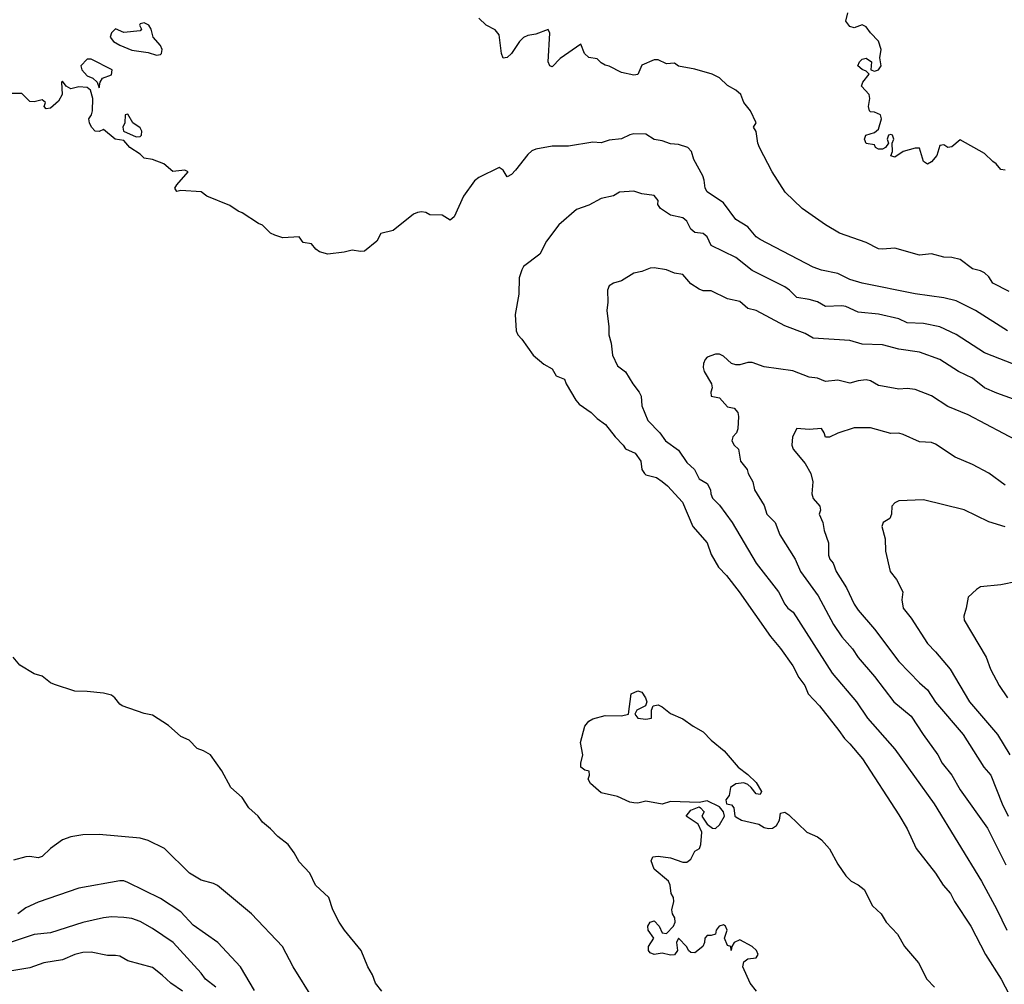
# Model space of a CAD drawing. Header units: metres. Extents: x -51132 to -49532, y -231222 to -229437.
# Tile 234 of 256: x -49886 to -49765, y -230412 to -230294. Entities that reach past the tile are written whole.
import ezdxf

# ---------------------------------------------------------------- set-up
doc = ezdxf.new("R2010")
doc.units = ezdxf.units.M
doc.layers.add('CONTOUR_INDEX', color=1, linetype='Continuous')
doc.layers.add('CONTOUR_INTER', color=3, linetype='Continuous')

msp = doc.modelspace()

# ---------------------------------------------------------------- linework, layer by layer
at = {"layer": 'CONTOUR_INDEX'}
for points, elevation in [([(-49871.08, -230294.59), (-49871.16, -230294.76), (-49870.92, -230295.26), (-49871.08, -230295.45), (-49873.08, -230295.67), (-49874.08, -230295.2), (-49874.58, -230295.69), (-49874.73, -230296.26), (-49874.35, -230296.76), (-49873.58, -230297.24), (-49872.08, -230297.82), (-49870.08, -230298.14), (-49869.08, -230298.44), (-49868.58, -230298.35), (-49868.45, -230298.26), (-49868.36, -230297.76), (-49868.58, -230297.25), (-49869.47, -230296.26), (-49869.73, -230295.26), (-49870.01, -230294.76), (-49870.58, -230294.49), (-49871.08, -230294.59)], 80), ([(-49877.58, -230298.94), (-49878.34, -230299.76), (-49878.24, -230300.26), (-49877.58, -230300.99), (-49876.86, -230301.26), (-49876.36, -230301.76), (-49876.08, -230302.47), (-49875.98, -230301.76), (-49875.67, -230301.26), (-49874.58, -230300.84), (-49874.52, -230300.26), (-49877.08, -230298.95), (-49877.58, -230298.94)], 80), ([(-49764.78, -230332.26), (-49768.7, -230329.76), (-49771.08, -230328.59), (-49772.58, -230328.19), (-49776.08, -230327.73), (-49782.58, -230326.39), (-49784.08, -230325.95), (-49785.58, -230325.23), (-49787.58, -230324.82), (-49788.58, -230324.46), (-49795.08, -230321.06), (-49795.58, -230320.71), (-49796.58, -230319.5), (-49798.08, -230318.6), (-49799.58, -230316.54), (-49801.58, -230315.19), (-49801.82, -230314.76), (-49801.94, -230313.76), (-49802.13, -230313.26), (-49803.23, -230311.26), (-49803.51, -230310.26), (-49803.96, -230309.76), (-49805.08, -230309.39), (-49806.08, -230309.31), (-49807.08, -230308.95), (-49808.08, -230308.81), (-49809.08, -230308.15), (-49810.58, -230308.11), (-49811.08, -230308.21), (-49812.08, -230308.69), (-49813.58, -230308.87), (-49814.58, -230309.21), (-49815.58, -230309.12), (-49818.58, -230309.62), (-49820.58, -230309.61), (-49822.58, -230309.96), (-49823.08, -230310.18), (-49823.58, -230310.61), (-49825.08, -230312.57), (-49825.58, -230313.09), (-49826.08, -230313.38), (-49826.58, -230312.55), (-49827.08, -230312.24), (-49829.58, -230313.44), (-49830.08, -230313.85), (-49831.45, -230315.76), (-49832.58, -230318.26), (-49833.08, -230318.68), (-49834.08, -230318.08), (-49835.58, -230318.02), (-49836.08, -230317.75), (-49836.58, -230317.65), (-49837.08, -230317.74), (-49837.58, -230317.93), (-49840.08, -230319.95), (-49841.58, -230320.31), (-49842.08, -230321.27), (-49843.58, -230322.48), (-49844.08, -230322.53), (-49845.08, -230322.35), (-49846.08, -230322.62), (-49848.08, -230322.87), (-49849.08, -230322.56), (-49849.55, -230322.26), (-49850.08, -230321.57), (-49851.08, -230321.43), (-49851.58, -230320.73), (-49853.58, -230320.85), (-49854.58, -230320.52), (-49855.08, -230320.26), (-49856.08, -230319.29), (-49856.58, -230319.09), (-49858.58, -230317.79), (-49859.08, -230317.6), (-49860.08, -230316.89), (-49862.9, -230315.76), (-49863.58, -230315.2), (-49866.08, -230315.03), (-49866.58, -230315.17), (-49866.81, -230314.76), (-49866.58, -230314.37), (-49865.17, -230312.76), (-49865.58, -230312.55), (-49867.08, -230312.73), (-49868.18, -230311.76), (-49869.58, -230311.23), (-49870.58, -230311.1), (-49871.08, -230310.57), (-49872.32, -230309.76), (-49873.08, -230308.93), (-49874.13, -230308.76), (-49875.58, -230307.58), (-49876.08, -230307.8), (-49876.58, -230307.75), (-49877.02, -230307.26), (-49877.27, -230306.76), (-49877.35, -230306.26), (-49877.03, -230305.76), (-49876.9, -230305.26), (-49876.87, -230303.76), (-49877.16, -230302.76), (-49877.58, -230302.41), (-49878.58, -230302.33), (-49879.58, -230302.56), (-49880.15, -230302.26), (-49880.58, -230301.63), (-49880.73, -230301.76), (-49880.65, -230303.26), (-49881.08, -230304.09), (-49882.08, -230304.96), (-49882.58, -230305.03), (-49882.85, -230304.76), (-49882.68, -230304.26), (-49883.08, -230303.92), (-49884.08, -230304.18), (-49884.58, -230304.13), (-49885.58, -230303.14), (-49887.08, -230303.15)], 80), ([(-49872.58, -230305.69), (-49872.9, -230305.76), (-49872.94, -230306.76), (-49873.21, -230307.26), (-49873.11, -230307.76), (-49871.58, -230308.45), (-49871.08, -230308.43), (-49870.91, -230308.26), (-49870.85, -230307.76), (-49871.08, -230307.35), (-49871.96, -230306.76), (-49872.58, -230305.69)], 80), ([(-49765.08, -230356.3), (-49767.08, -230355.69), (-49770.08, -230354.19), (-49775.08, -230352.98), (-49778.08, -230353.1), (-49778.58, -230353.34), (-49778.96, -230353.76), (-49779, -230354.76), (-49779.2, -230355.26), (-49780.01, -230355.76), (-49780.17, -230356.26), (-49779.77, -230357.76), (-49779.72, -230359.26), (-49779.17, -230361.76), (-49778.38, -230362.76), (-49777.59, -230364.26), (-49777.72, -230365.26), (-49777.58, -230366.26), (-49776.58, -230367.51), (-49774.58, -230370.62), (-49773.58, -230371.61), (-49771.79, -230373.76), (-49769.42, -230377.76), (-49765.98, -230381.76), (-49764.47, -230384.26)], 75), ([(-49810.9, -230376.76), (-49810.08, -230376.39), (-49809.58, -230376.56), (-49809.12, -230377.26), (-49808.98, -230377.76), (-49809.12, -230378.26), (-49810.19, -230378.76), (-49810.44, -230379.26), (-49810.06, -230379.76), (-49809.08, -230379.88), (-49808.41, -230379.76), (-49808.39, -230378.76), (-49808.2, -230378.26), (-49807.58, -230378.12), (-49807.08, -230378.37), (-49806.08, -230379.18), (-49804.58, -230379.84), (-49803.3, -230380.76), (-49802.08, -230381.42), (-49801.08, -230382.47), (-49799.49, -230383.76), (-49797.78, -230385.76), (-49796.58, -230386.67), (-49795.58, -230387.65), (-49794.93, -230388.76), (-49795.08, -230389.14), (-49795.58, -230389.05), (-49796.17, -230388.26), (-49796.58, -230387.91), (-49797.08, -230387.71), (-49798.08, -230387.8), (-49798.73, -230388.26), (-49798.9, -230389.26), (-49799.31, -230389.76), (-49799.21, -230390.26), (-49798.58, -230390.39), (-49798.31, -230390.76), (-49798.2, -230391.76), (-49798.08, -230391.87), (-49797.39, -230392.26), (-49795.27, -230392.76), (-49794.58, -230393.16), (-49794.08, -230393.3), (-49793.58, -230393.24), (-49793.08, -230392.93), (-49792.71, -230392.26), (-49792.58, -230391.4), (-49792.08, -230391.3), (-49791.58, -230391.61), (-49789.36, -230393.76), (-49788.08, -230394.31), (-49787.58, -230394.7), (-49786.58, -230395.79), (-49785.58, -230397.68), (-49784.58, -230399.08), (-49783.95, -230399.76), (-49783.08, -230400.19), (-49782.36, -230400.76), (-49781.34, -230402.76), (-49780.26, -230403.76), (-49779.63, -230404.76), (-49778.25, -230406.26), (-49777.41, -230407.76), (-49775.69, -230409.76), (-49774.65, -230411.76), (-49773.71, -230412.76)], 80), ([(-49795.54, -230413.26), (-49796.31, -230412.26), (-49797.2, -230410.26), (-49797.08, -230409.64), (-49796.58, -230409.27), (-49795.58, -230409.15), (-49795.33, -230408.76), (-49795.54, -230408.26), (-49796.08, -230407.75), (-49797.58, -230406.95), (-49798.28, -230407.26), (-49798.57, -230407.76), (-49798.63, -230408.26), (-49798.67, -230407.76), (-49799.08, -230407.63), (-49799.45, -230406.76), (-49799.13, -230405.76), (-49799.33, -230405.26), (-49799.58, -230405.1), (-49800.11, -230405.26), (-49800.48, -230405.76), (-49800.55, -230406.26), (-49801.08, -230406.43), (-49801.58, -230406.43), (-49801.87, -230406.76), (-49801.89, -230407.26), (-49802.13, -230407.76), (-49803.08, -230408.56), (-49803.58, -230408.48), (-49803.86, -230408.26), (-49804.08, -230407.81), (-49805.08, -230406.76), (-49805.36, -230407.26), (-49805.22, -230408.26), (-49805.58, -230408.79), (-49806.08, -230408.81), (-49807.08, -230408.59), (-49808.08, -230408.73), (-49808.58, -230408.56), (-49808.79, -230408.26), (-49808.77, -230407.76), (-49808.11, -230406.76), (-49808.82, -230405.76), (-49808.84, -230405.26), (-49808.58, -230404.76), (-49808.08, -230404.61), (-49807.47, -230405.26), (-49807.08, -230406.07), (-49806.58, -230406.16), (-49805.72, -230405.26), (-49805.49, -230404.76), (-49805.53, -230404.26), (-49805.85, -230403.76), (-49805.93, -230403.26), (-49805.67, -230402.26), (-49805.71, -230401.76), (-49806.01, -230401.26), (-49806.1, -230400.26), (-49806.33, -230399.76), (-49808.07, -230398.26), (-49808.43, -230397.26), (-49808.25, -230396.76), (-49807.58, -230396.69), (-49806.08, -230396.89), (-49804.58, -230397.44), (-49804.08, -230397.44), (-49803.58, -230397.06), (-49803.08, -230396.06), (-49802.52, -230395.76), (-49802.34, -230395.26), (-49802.24, -230393.76), (-49802.68, -230392.76), (-49804.15, -230391.76), (-49803.58, -230391.03), (-49802.58, -230390.63), (-49802.4, -230390.76), (-49801.96, -230391.26), (-49802.22, -230391.76), (-49802.08, -230392.01), (-49801.58, -230392.75), (-49800.93, -230393.26), (-49800.58, -230393.31), (-49800.08, -230392.84), (-49799.47, -230391.76), (-49799.6, -230391.26), (-49800.08, -230390.63), (-49801.58, -230389.89), (-49802.58, -230390.12), (-49806.08, -230389.99), (-49807.08, -230390.29), (-49809.08, -230389.96), (-49810.08, -230390.2), (-49810.58, -230390.16), (-49811.08, -230390.06), (-49812.58, -230389.35), (-49814.58, -230388.91), (-49815.87, -230387.76), (-49816.16, -230387.26), (-49816.01, -230386.76), (-49816.05, -230386.26), (-49816.58, -230386.15), (-49817.06, -230385.76), (-49817.08, -230385.26), (-49816.81, -230384.26), (-49817.12, -230382.76), (-49816.58, -230380.76), (-49816.08, -230380.13), (-49815.58, -230379.84), (-49814.08, -230379.42), (-49812.08, -230379.49), (-49811.24, -230379.26), (-49810.9, -230376.76)], 80), ([(-49865.89, -230413.26), (-49867.3, -230412.26), (-49868.36, -230411.26), (-49869.58, -230410.35), (-49872.58, -230409.52), (-49873.58, -230408.97), (-49874.08, -230408.87), (-49875.08, -230408.85), (-49877.08, -230408.47), (-49878.08, -230408.48), (-49879.08, -230408.73), (-49880.58, -230409.4), (-49882.87, -230409.76), (-49884.58, -230410.39), (-49889.08, -230411.13)], 75)]:
    msp.add_lwpolyline(points, dxfattribs=dict(at, elevation=elevation))
at = {"layer": 'CONTOUR_INTER'}
for points, elevation in [([(-49764.58, -230327.43), (-49766.58, -230326.4), (-49767.08, -230325.62), (-49767.58, -230325.16), (-49768.08, -230324.89), (-49769.08, -230324.65), (-49770.58, -230323.49), (-49771.58, -230323.25), (-49772.58, -230323.22), (-49774.08, -230322.83), (-49775.58, -230322.99), (-49778.58, -230322.12), (-49780.08, -230322.26), (-49780.58, -230322.18), (-49782.08, -230321.44), (-49785.37, -230320.26), (-49787.08, -230319.25), (-49789.92, -230317.26), (-49792.02, -230315.26), (-49793.6, -230312.76), (-49795.15, -230309.76), (-49795.36, -230309.26), (-49795.58, -230307.8), (-49795.9, -230307.26), (-49795.58, -230306.76), (-49796.29, -230305.26), (-49797.1, -230304.26), (-49797.47, -230303.26), (-49798.08, -230302.72), (-49799.08, -230302.16), (-49800.08, -230301.24), (-49800.95, -230300.76), (-49803.08, -230300.17), (-49805.08, -230299.81), (-49805.58, -230299.42), (-49806.58, -230299.49), (-49807.58, -230299.02), (-49808.08, -230299), (-49809.58, -230299.67), (-49810.08, -230300.81), (-49810.58, -230300.88), (-49812.08, -230300.57), (-49813.58, -230299.79), (-49814.08, -230299.67), (-49814.58, -230299.39), (-49815.08, -230298.9), (-49816.08, -230298.73), (-49816.6, -230298.26), (-49817.08, -230297.1), (-49819.58, -230298.87), (-49820.58, -230299.88), (-49820.87, -230299.76), (-49821.07, -230299.26), (-49820.87, -230295.76), (-49821.08, -230295.3), (-49822.58, -230295.87), (-49823.58, -230296.05), (-49824.08, -230296.3), (-49824.58, -230296.79), (-49825.58, -230298.23), (-49826.08, -230298.73), (-49826.58, -230298.83), (-49826.77, -230298.26), (-49827.08, -230295.94), (-49827.58, -230295.35), (-49828.68, -230294.76), (-49829.58, -230293.91)], 81), ([(-49765.08, -230312.55), (-49765.58, -230312.45), (-49766.16, -230311.76), (-49766.58, -230311.5), (-49767.58, -230310.51), (-49770.58, -230308.84), (-49771.58, -230309.68), (-49772.08, -230309.78), (-49772.58, -230309.44), (-49773.08, -230309.51), (-49773.43, -230310.76), (-49774.08, -230311.53), (-49774.58, -230311.81), (-49775.08, -230311.5), (-49775.58, -230309.86), (-49776.08, -230309.84), (-49777.58, -230310.28), (-49778.58, -230310.97), (-49779.08, -230310.79), (-49778.87, -230310.26), (-49778.91, -230309.26), (-49778.72, -230308.76), (-49778.87, -230308.26), (-49779.08, -230308.17), (-49779.35, -230308.26), (-49779.51, -230308.76), (-49779.34, -230309.26), (-49779.72, -230309.76), (-49780.08, -230309.98), (-49780.58, -230309.98), (-49780.95, -230309.76), (-49781.08, -230309.43), (-49782.08, -230309.27), (-49782.31, -230308.76), (-49782.14, -230308.26), (-49781.08, -230307.94), (-49780.58, -230307.52), (-49780.2, -230306.26), (-49780.34, -230305.76), (-49781.08, -230305.45), (-49781.58, -230305.39), (-49781.68, -230305.26), (-49781.82, -230304.76), (-49781.65, -230303.76), (-49781.74, -230303.26), (-49782.66, -230302.26), (-49782.49, -230301.76), (-49781.74, -230300.76), (-49782.08, -230300.39), (-49782.58, -230300.19), (-49783.12, -230299.76), (-49782.9, -230299.26), (-49782.58, -230298.95), (-49782.08, -230298.83), (-49781.46, -230299.26), (-49781.52, -230300.26), (-49781.08, -230300.42), (-49780.58, -230300.25), (-49780.24, -230299.76), (-49780.42, -230298.76), (-49780.27, -230297.76), (-49780.58, -230296.71), (-49781.58, -230295.7), (-49782.08, -230294.97), (-49782.58, -230294.74), (-49783.58, -230295.09), (-49784.08, -230294.95), (-49784.59, -230294.26), (-49784.36, -230293.26)], 82), ([(-49763.08, -230336.73), (-49767.58, -230334.96), (-49771.08, -230332.72), (-49773.08, -230331.78), (-49775.08, -230331.34), (-49777.08, -230331.26), (-49778.08, -230330.8), (-49780.58, -230330.23), (-49783.08, -230329.95), (-49784.58, -230329.29), (-49785.08, -230329.19), (-49787.08, -230329.26), (-49788.08, -230328.7), (-49789.08, -230328.4), (-49790.58, -230328.17), (-49791.48, -230327.26), (-49792.08, -230326.85), (-49796.08, -230324.84), (-49798.08, -230323.27), (-49801.08, -230321.78), (-49801.58, -230320.73), (-49802.08, -230320.31), (-49803.08, -230320.19), (-49803.58, -230319.8), (-49804.08, -230318.8), (-49804.58, -230318.38), (-49806.08, -230318.05), (-49807.31, -230317.26), (-49807.61, -230316.76), (-49807.6, -230316.26), (-49808.08, -230315.65), (-49809.58, -230315.44), (-49810.58, -230315.12), (-49812.32, -230315.26), (-49813.08, -230315.68), (-49814.58, -230316.03), (-49816.08, -230316.86), (-49817.58, -230317.36), (-49819.77, -230319.26), (-49821.27, -230321.26), (-49822.08, -230322.84), (-49824.08, -230324.35), (-49824.31, -230324.76), (-49824.64, -230325.76), (-49824.68, -230327.76), (-49825.12, -230330.26), (-49825.01, -230332.26), (-49824.79, -230332.76), (-49824.28, -230333.26), (-49822.92, -230335.26), (-49821.58, -230336.36), (-49820.58, -230336.92), (-49820.08, -230337.79), (-49819.08, -230338.17), (-49818.87, -230338.76), (-49817.67, -230340.76), (-49817.25, -230341.26), (-49815.78, -230342.26), (-49815.08, -230343), (-49814.04, -230343.76), (-49812.86, -230345.26), (-49811.86, -230346.26), (-49811.58, -230346.73), (-49810.4, -230347.26), (-49809.73, -230348.26), (-49809.57, -230349.26), (-49809.27, -230349.76), (-49809.08, -230349.91), (-49807.81, -230350.26), (-49807.08, -230350.73), (-49806.45, -230351.26), (-49804.62, -230353.26), (-49803.35, -230356.26), (-49801.58, -230358.25), (-49801.08, -230359.69), (-49800.2, -230361.26), (-49799.23, -230362.26), (-49797.66, -230364.26), (-49793.82, -230369.76), (-49792.58, -230371.21), (-49791.08, -230373.33), (-49790.36, -230374.76), (-49789.63, -230375.76), (-49789.21, -230376.76), (-49787.82, -230378.26), (-49785.43, -230381.26), (-49784.77, -230382.26), (-49784.08, -230382.91), (-49782.55, -230384.76), (-49778.08, -230391.62), (-49777.08, -230393.32), (-49775.95, -230395.76), (-49773.61, -230398.76), (-49772.66, -230400.26), (-49771.78, -230401.26), (-49771.25, -230402.26), (-49769.26, -230405.26), (-49767.48, -230408.76), (-49765.57, -230411.76), (-49764.58, -230413.66)], 79), ([(-49760.08, -230342.05), (-49766.08, -230339.92), (-49767.58, -230339.25), (-49769.08, -230338.05), (-49770.8, -230337.26), (-49773.08, -230335.79), (-49775.58, -230334.89), (-49778.08, -230334.52), (-49780.08, -230333.98), (-49782.58, -230333.89), (-49784.08, -230333.43), (-49788.58, -230333.15), (-49789.58, -230332.58), (-49792.08, -230331.65), (-49795.58, -230329.78), (-49796.58, -230329.5), (-49797.58, -230328.65), (-49799.08, -230328.34), (-49801.08, -230327.35), (-49802.08, -230327.35), (-49802.58, -230327.15), (-49803.58, -230326.49), (-49804.58, -230325.33), (-49805.58, -230325.17), (-49806.58, -230324.77), (-49808.08, -230324.52), (-49808.58, -230324.57), (-49809.58, -230324.99), (-49810.58, -230325.2), (-49812.08, -230326.11), (-49813.08, -230326.42), (-49813.58, -230326.75), (-49813.79, -230327.26), (-49813.74, -230328.76), (-49813.89, -230329.76), (-49813.64, -230331.76), (-49813.65, -230332.76), (-49813.36, -230333.76), (-49813.18, -230335.26), (-49812.58, -230336.54), (-49811.58, -230337.27), (-49810.71, -230338.76), (-49809.92, -230339.76), (-49809.69, -230340.26), (-49809.58, -230341.46), (-49808.85, -230343.26), (-49807.4, -230344.76), (-49806.7, -230345.76), (-49805.08, -230346.88), (-49804.08, -230348.41), (-49803.13, -230349.26), (-49802.58, -230350.39), (-49801.58, -230351), (-49801.19, -230351.76), (-49801.14, -230352.26), (-49800.93, -230352.76), (-49800.08, -230353.63), (-49798.5, -230355.76), (-49795.56, -230360.76), (-49792.85, -230364.26), (-49792.08, -230365.76), (-49791.69, -230366.26), (-49791.03, -230366.76), (-49786.26, -230374.26), (-49783.27, -230377.76), (-49781.94, -230379.76), (-49778.58, -230383.57), (-49773.75, -230390.26), (-49767.95, -230399.76), (-49766.08, -230403.23), (-49764.87, -230405.76)], 78), ([(-49763.08, -230346), (-49769.58, -230342.57), (-49772.08, -230341.54), (-49774.08, -230340.21), (-49776.08, -230339.45), (-49777.08, -230339.31), (-49778.08, -230339.39), (-49780.08, -230339.06), (-49780.58, -230338.96), (-49781.58, -230338.38), (-49782.08, -230338.26), (-49783.08, -230338.38), (-49784.08, -230338.69), (-49785.58, -230338.29), (-49787.08, -230338.48), (-49788.08, -230338.07), (-49789.08, -230337.92), (-49791.08, -230337.17), (-49794.58, -230336.68), (-49796.08, -230336.16), (-49796.58, -230336.13), (-49797.58, -230336.41), (-49798.08, -230336.43), (-49798.62, -230336.26), (-49799.58, -230335.37), (-49800.08, -230335.1), (-49800.58, -230335.11), (-49801.58, -230335.5), (-49801.84, -230335.76), (-49802.05, -230336.26), (-49802.08, -230336.76), (-49801.93, -230337.26), (-49801.05, -230338.76), (-49800.96, -230339.26), (-49801.15, -230339.76), (-49801.1, -230340.26), (-49800.08, -230340.46), (-49799.08, -230341.56), (-49798.26, -230341.76), (-49797.81, -230342.26), (-49797.73, -230342.76), (-49797.83, -230344.26), (-49797.99, -230344.76), (-49798.42, -230345.26), (-49798.55, -230345.76), (-49798.28, -230346.26), (-49797.73, -230346.76), (-49797.48, -230348.26), (-49796.67, -230349.26), (-49796.54, -230349.76), (-49795.98, -230350.76), (-49795.79, -230351.76), (-49794.58, -230353.66), (-49794.26, -230354.76), (-49793.23, -230355.76), (-49792.66, -230357.26), (-49790.79, -230360.26), (-49790.14, -230361.76), (-49787.98, -230364.76), (-49786.11, -230368.26), (-49785.08, -230369.77), (-49783.78, -230371.26), (-49783.08, -230372.34), (-49781.08, -230374.64), (-49778.7, -230377.76), (-49776.58, -230379.5), (-49775.12, -230381.76), (-49773.3, -230384.26), (-49772.77, -230385.26), (-49771.58, -230386.74), (-49770.58, -230388.53), (-49767.24, -230393.26), (-49764.96, -230397.76)], 77), ([(-49765.08, -230351.17), (-49767.08, -230349.71), (-49769.08, -230348.66), (-49771.18, -230347.76), (-49773.58, -230346.15), (-49774.08, -230345.94), (-49775.58, -230345.86), (-49777.58, -230344.95), (-49778.08, -230344.82), (-49779.08, -230344.85), (-49781.58, -230344.17), (-49783.58, -230344.17), (-49785.58, -230344.8), (-49786.58, -230345.28), (-49787.08, -230345.29), (-49787.23, -230344.76), (-49787.58, -230344.22), (-49789.08, -230344.34), (-49790.58, -230344.22), (-49791.12, -230345.26), (-49791.19, -230346.26), (-49791.04, -230346.76), (-49789.58, -230348.53), (-49788.87, -230349.76), (-49788.65, -230350.76), (-49788.76, -230352.26), (-49788.58, -230352.82), (-49787.78, -230353.76), (-49787.68, -230354.26), (-49787.87, -230354.76), (-49787.42, -230355.76), (-49787.25, -230356.76), (-49786.7, -230358.26), (-49786.73, -230359.76), (-49786.53, -230360.26), (-49786.15, -230360.76), (-49785.78, -230361.76), (-49784.52, -230363.76), (-49783.58, -230365.76), (-49783.08, -230366.53), (-49781.08, -230368.85), (-49778.08, -230372.83), (-49775.58, -230375.41), (-49774.58, -230376.29), (-49773.58, -230377.81), (-49770.22, -230381.76), (-49767.69, -230385.76), (-49766.82, -230386.76), (-49765.43, -230390.26), (-49764.7, -230391.76)], 76), ([(-49763.58, -230363.01), (-49765.58, -230363.41), (-49768.08, -230363.66), (-49768.58, -230363.96), (-49769.58, -230364.9), (-49769.82, -230366.26), (-49770.14, -230367.26), (-49770.09, -230367.76), (-49767.4, -230372.26), (-49766.86, -230373.76), (-49765.79, -230375.76), (-49764.79, -230377.26)], 74), ([(-49841.45, -230413.26), (-49842.23, -230412.26), (-49842.58, -230411.22), (-49843.15, -230410.26), (-49843.98, -230408.26), (-49846.03, -230405.76), (-49846.7, -230404.76), (-49847.44, -230403.26), (-49847.96, -230401.76), (-49849.58, -230400.26), (-49850.28, -230398.76), (-49851.58, -230397.36), (-49852.18, -230396.26), (-49852.93, -230395.26), (-49854.22, -230394.26), (-49855.08, -230393.33), (-49856.08, -230392.5), (-49856.6, -230391.76), (-49857.75, -230390.76), (-49858.58, -230389.5), (-49859.96, -230388.26), (-49861.08, -230386.2), (-49862.46, -230384.26), (-49863.3, -230383.76), (-49864.08, -230383.47), (-49865.08, -230382.46), (-49866.08, -230382), (-49867.58, -230380.64), (-49869.58, -230379.41), (-49870.58, -230379.19), (-49873.26, -230378.26), (-49873.58, -230378.06), (-49874.18, -230377.26), (-49874.58, -230376.94), (-49875.58, -230376.69), (-49877.58, -230376.47), (-49879.08, -230376.43), (-49881.58, -230375.65), (-49882.08, -230375.43), (-49883.08, -230374.61), (-49884.08, -230374.31), (-49885.83, -230373.26), (-49886.64, -230372.26)], 79), ([(-49849.84, -230414.26), (-49852.31, -230410.26), (-49853.64, -230407.76), (-49857.41, -230403.76), (-49861.58, -230400.27), (-49862.08, -230400.02), (-49863.58, -230399.63), (-49865.01, -230398.76), (-49868.08, -230395.76), (-49870.08, -230394.76), (-49871.08, -230394.49), (-49876.08, -230394.01), (-49878.08, -230394.05), (-49879.58, -230394.3), (-49880.58, -230394.67), (-49882.08, -230395.74), (-49883.08, -230396.74), (-49883.58, -230396.88), (-49884.58, -230396.71), (-49885.08, -230396.77), (-49886.58, -230397.17)], 78), ([(-49857.08, -230413.17), (-49858.78, -230410.26), (-49861.57, -230407.26), (-49864.58, -230405.13), (-49866.08, -230403.53), (-49868.58, -230401.87), (-49872.58, -230399.92), (-49873.08, -230399.73), (-49873.58, -230399.71), (-49878.58, -230400.61), (-49883.58, -230402.33), (-49885.08, -230403.02), (-49886.08, -230403.77)], 77), ([(-49861.81, -230412.76), (-49863.08, -230411.78), (-49863.58, -230411.04), (-49867.02, -230407.26), (-49869.58, -230405.55), (-49871.08, -230404.7), (-49872.08, -230404.35), (-49873.08, -230404.2), (-49874.58, -230404.14), (-49875.58, -230404.24), (-49878.08, -230404.81), (-49882.08, -230406.1), (-49884.08, -230406.28), (-49887.01, -230407.26)], 76)]:
    msp.add_lwpolyline(points, dxfattribs=dict(at, elevation=elevation))

doc.saveas('drawing.dxf')
